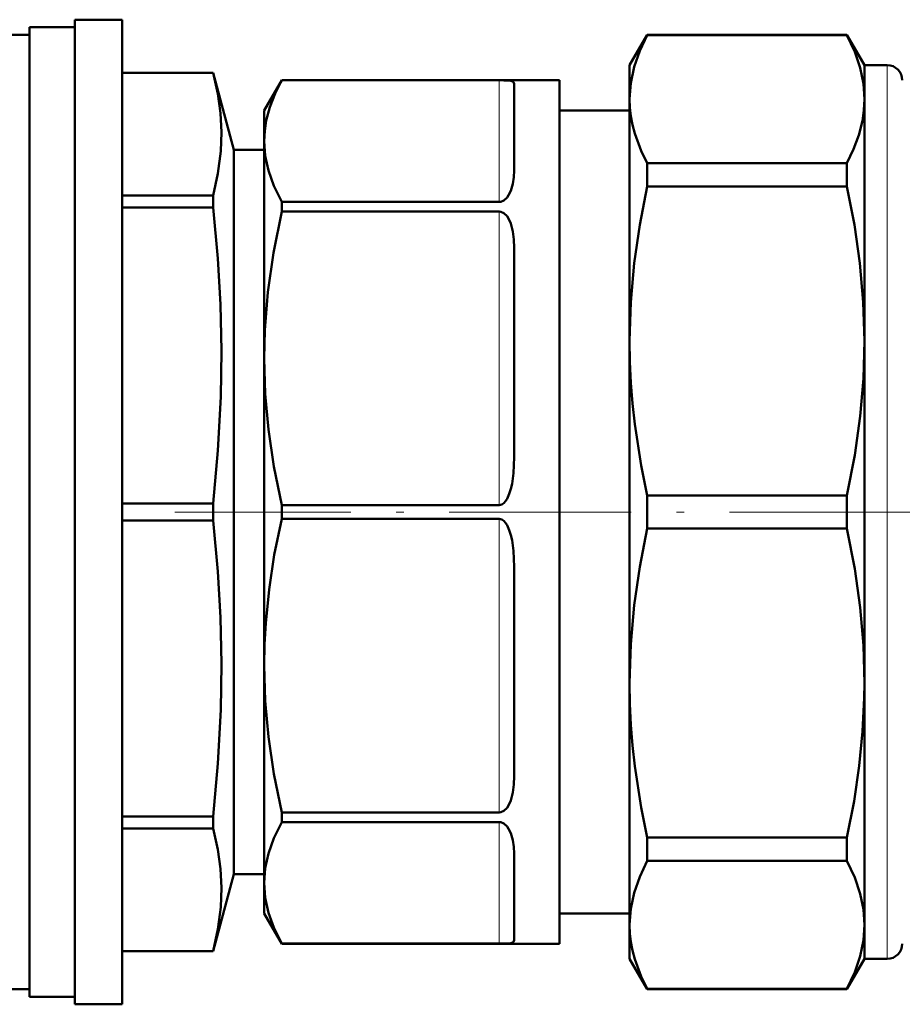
# Model space of a CAD drawing. Extents: x -1358 to 1757, y -1497 to 607.
# Tile 83 of 97: x 1123 to 1181, y -201 to -136. Entities that reach past the tile are written whole.
import ezdxf

# ---------------------------------------------------------------- set-up
doc = ezdxf.new("R2010")
doc.units = 0
doc.linetypes.add('DASHDOT', pattern=[18.5, 12, -3, 0.5, -3])

msp = doc.modelspace()

# ---------------------------------------------------------------- linework, layer by layer
at = {"color": 7, "lineweight": 50}
for p, q in [((1126.804, -201.43), (1126.804, -136.43)), ((1126.804, -136.43), (1129.917, -136.43)), ((1129.917, -201.43), (1129.917, -136.43)), ((1123.804, -168.93), (1123.804, -136.93)), ((1123.804, -136.93), (1126.804, -136.93)), ((1115.804, -137.43), (1123.804, -137.43)), ((1163.428, -139.43), (1164.583, -137.43)), ((1164.583, -137.449), (1164.583, -137.43)), ((1164.583, -137.43), (1177.774, -137.43)), ((1164.583, -137.449), (1177.774, -137.449)), ((1177.774, -137.449), (1177.774, -137.43)), ((1178.928, -139.43), (1177.774, -137.43)), ((1163.428, -141.675), (1163.428, -139.43)), ((1178.928, -141.675), (1178.928, -139.43)), ((1178.928, -139.43), (1180.428, -139.43)), ((1129.917, -139.93), (1135.938, -139.93)), ((1129.917, -139.935), (1135.938, -139.935)), ((1135.938, -139.935), (1135.938, -139.93)), ((1135.938, -139.93), (1137.304, -145.028)), ((1139.304, -142.43), (1140.458, -140.43)), ((1140.458, -140.43), (1140.458, -140.433)), ((1158.804, -140.43), (1140.458, -140.43)), ((1154.804, -140.433), (1140.458, -140.433)), ((1155.804, -146.387), (1155.804, -140.659)), ((1158.804, -140.43), (1158.804, -169.381)), ((1163.428, -148.07), (1163.428, -141.675)), ((1178.928, -148.07), (1178.928, -141.675)), ((1139.304, -142.43), (1139.304, -144.447)), ((1163.428, -142.43), (1158.804, -142.43)), ((1139.304, -144.447), (1139.304, -158.789)), ((1137.304, -145.028), (1139.304, -145.028)), ((1137.304, -192.831), (1137.304, -145.028)), ((1164.583, -146.656), (1164.583, -145.902)), ((1164.583, -145.902), (1177.774, -145.902)), ((1177.774, -146.656), (1177.774, -145.902)), ((1164.583, -147.436), (1164.583, -146.656)), ((1177.774, -147.436), (1177.774, -146.656)), ((1164.583, -147.436), (1177.774, -147.436)), ((1129.917, -148.035), (1135.938, -148.035)), ((1135.938, -148.82), (1135.938, -148.035)), ((1163.428, -157.641), (1163.428, -148.07)), ((1178.928, -157.641), (1178.928, -148.07)), ((1129.917, -148.82), (1135.938, -148.82)), ((1154.804, -148.461), (1140.458, -148.461)), ((1140.458, -148.461), (1140.458, -149.099)), ((1154.804, -149.099), (1140.458, -149.099)), ((1155.804, -165.32), (1155.804, -151.492)), ((1163.428, -180.219), (1163.428, -157.641)), ((1178.928, -180.219), (1178.928, -157.641)), ((1139.304, -158.789), (1139.304, -179.071)), ((1164.583, -167.845), (1177.774, -167.845)), ((1164.583, -170.014), (1164.583, -167.845)), ((1177.774, -170.014), (1177.774, -167.845)), ((1123.804, -200.93), (1123.804, -168.93)), ((1129.917, -168.375), (1135.938, -168.375)), ((1135.938, -169.485), (1135.938, -168.375)), ((1154.804, -168.478), (1140.458, -168.478)), ((1140.458, -168.478), (1140.458, -169.381)), ((1129.917, -169.485), (1135.938, -169.485)), ((1154.804, -169.381), (1140.458, -169.381)), ((1158.804, -169.381), (1158.804, -189.399)), ((1164.583, -170.014), (1177.774, -170.014)), ((1155.804, -186.367), (1155.804, -172.54)), ((1139.304, -179.071), (1139.304, -193.413)), ((1163.428, -196.184), (1163.428, -180.219)), ((1178.928, -196.184), (1178.928, -180.219)), ((1129.917, -189.04), (1135.938, -189.04)), ((1135.938, -189.825), (1135.938, -189.04)), ((1154.804, -188.761), (1140.458, -188.761)), ((1140.458, -188.761), (1140.458, -189.399)), ((1154.804, -189.399), (1140.458, -189.399)), ((1158.804, -189.399), (1158.804, -197.43)), ((1129.917, -189.825), (1135.938, -189.825)), ((1164.583, -190.424), (1177.774, -190.424)), ((1164.583, -191.957), (1164.583, -190.424)), ((1177.774, -191.957), (1177.774, -190.424)), ((1155.804, -197.2), (1155.804, -191.473)), ((1164.583, -191.957), (1177.774, -191.957)), ((1137.304, -192.831), (1135.938, -197.93)), ((1139.304, -192.831), (1137.304, -192.831)), ((1139.304, -193.413), (1139.304, -195.43)), ((1139.304, -195.43), (1140.458, -197.43)), ((1158.804, -195.43), (1163.428, -195.43)), ((1163.428, -198.43), (1163.428, -196.184)), ((1178.928, -198.43), (1178.928, -196.184)), ((1154.804, -197.426), (1140.458, -197.426)), ((1140.458, -197.426), (1140.458, -197.43)), ((1158.804, -197.43), (1140.458, -197.43)), ((1129.917, -197.925), (1135.938, -197.925)), ((1129.917, -197.93), (1135.938, -197.93)), ((1135.938, -197.93), (1135.938, -197.925)), ((1163.428, -198.43), (1164.583, -200.43)), ((1178.928, -198.43), (1177.774, -200.43)), ((1178.928, -198.43), (1180.428, -198.43)), ((1111.804, -200.43), (1123.804, -200.43)), ((1164.583, -200.411), (1177.774, -200.411)), ((1164.583, -200.43), (1164.583, -200.411)), ((1164.583, -200.43), (1177.774, -200.43)), ((1177.774, -200.43), (1177.774, -200.411)), ((1123.804, -200.93), (1126.804, -200.93)), ((1129.917, -201.43), (1126.804, -201.43))]:
    msp.add_line(p, q, dxfattribs=at)
at = {"color": 7, "lineweight": 18}
for p, q in [((1180.428, -148.07), (1180.428, -139.43)), ((1154.804, -148.461), (1154.804, -140.433)), ((1180.428, -198.43), (1180.428, -148.07)), ((1154.804, -168.478), (1154.804, -149.099)), ((1154.804, -188.761), (1154.804, -169.381)), ((1154.804, -197.426), (1154.804, -189.399))]:
    msp.add_line(p, q, dxfattribs=at)
at = {"color": 7, "linetype": 'DASHDOT', "lineweight": 18}
msp.add_line((1200.521, -168.93), (1133.413, -168.93), dxfattribs=at)
at = {"color": 7, "lineweight": 50}
for points in [[(1164.583, -137.449), (1164.091, -138.496), (1163.727, -139.551), (1163.504, -140.611), (1163.428, -141.675)], [(1178.928, -141.675), (1178.859, -140.654), (1178.648, -139.618), (1178.29, -138.555), (1177.774, -137.449)], [(1135.938, -148.035), (1136.249, -146.579), (1136.43, -145.118), (1136.473, -143.856), (1136.408, -142.593), (1136.239, -141.332), (1135.938, -139.935)], [(1140.458, -140.433), (1140.018, -141.312), (1139.676, -142.197), (1139.441, -143.087), (1139.338, -143.766), (1139.304, -144.447)], [(1155.804, -140.659), (1155.793, -140.598), (1155.759, -140.545), (1155.693, -140.503), (1155.586, -140.471), (1155.131, -140.436), (1154.804, -140.433)], [(1163.428, -141.675), (1163.449, -142.236), (1163.512, -142.795), (1163.62, -143.374), (1163.771, -143.95), (1164.185, -145.078), (1164.583, -145.902)], [(1177.774, -145.902), (1178.214, -144.979), (1178.556, -144.049), (1178.791, -143.114), (1178.894, -142.395), (1178.928, -141.675)], [(1139.304, -144.447), (1139.373, -145.412), (1139.583, -146.392), (1139.94, -147.403), (1140.458, -148.461)], [(1155.804, -146.387), (1155.785, -146.824), (1155.72, -147.271), (1155.587, -147.724), (1155.439, -148.023), (1155.338, -148.165), (1155.128, -148.358), (1154.929, -148.446), (1154.804, -148.461)], [(1164.583, -147.436), (1164.091, -149.965), (1163.727, -152.512), (1163.504, -155.072), (1163.428, -157.641)], [(1178.928, -157.641), (1178.853, -155.072), (1178.63, -152.512), (1178.266, -149.965), (1177.774, -147.436)], [(1135.938, -168.375), (1136.249, -164.859), (1136.43, -161.333), (1136.473, -158.285), (1136.408, -155.237), (1136.239, -152.192), (1135.938, -148.82)], [(1140.458, -149.099), (1139.912, -151.816), (1139.546, -154.411), (1139.348, -156.933), (1139.304, -158.789)], [(1155.804, -151.492), (1155.785, -150.943), (1155.719, -150.404), (1155.586, -149.885), (1155.437, -149.557), (1155.334, -149.404), (1155.121, -149.201), (1154.92, -149.112), (1154.804, -149.099)], [(1163.428, -157.641), (1163.45, -159.018), (1163.515, -160.393), (1163.622, -161.764), (1163.771, -163.132), (1164.185, -165.855), (1164.583, -167.845)], [(1177.774, -167.845), (1178.289, -165.182), (1178.647, -162.614), (1178.859, -160.111), (1178.928, -157.641)], [(1139.304, -158.789), (1139.373, -161.123), (1139.583, -163.492), (1139.941, -165.931), (1140.458, -168.478)], [(1155.804, -165.32), (1155.759, -166.366), (1155.663, -167.06), (1155.586, -167.402), (1155.481, -167.736), (1155.335, -168.056), (1155.239, -168.205), (1155.12, -168.339), (1154.989, -168.431), (1154.804, -168.478)], [(1135.938, -189.04), (1136.249, -185.524), (1136.43, -181.998), (1136.473, -178.95), (1136.408, -175.902), (1136.239, -172.857), (1135.938, -169.485)], [(1140.458, -169.381), (1139.97, -171.767), (1139.621, -174.056), (1139.403, -176.279), (1139.328, -177.679), (1139.304, -179.071)], [(1155.804, -172.54), (1155.759, -171.494), (1155.663, -170.8), (1155.586, -170.458), (1155.481, -170.124), (1155.335, -169.804), (1155.239, -169.655), (1155.12, -169.521), (1154.989, -169.428), (1154.804, -169.381)], [(1164.583, -170.014), (1164.091, -172.543), (1163.727, -175.09), (1163.504, -177.65), (1163.428, -180.219)], [(1178.928, -180.219), (1178.859, -177.747), (1178.647, -175.245), (1178.289, -172.679), (1177.774, -170.014)], [(1139.304, -179.071), (1139.373, -181.405), (1139.583, -183.774), (1139.941, -186.214), (1140.458, -188.761)], [(1163.428, -180.219), (1163.45, -181.597), (1163.515, -182.971), (1163.622, -184.343), (1163.771, -185.71), (1164.185, -188.434), (1164.583, -190.424)], [(1177.774, -190.424), (1178.245, -188.019), (1178.588, -185.696), (1178.811, -183.43), (1178.917, -181.198), (1178.928, -180.219)], [(1155.804, -186.367), (1155.785, -186.917), (1155.719, -187.456), (1155.586, -187.975), (1155.437, -188.302), (1155.334, -188.455), (1155.121, -188.659), (1154.92, -188.747), (1154.804, -188.761)], [(1140.458, -189.399), (1139.94, -190.457), (1139.583, -191.468), (1139.373, -192.448), (1139.304, -193.413)], [(1155.804, -191.473), (1155.785, -191.036), (1155.72, -190.589), (1155.587, -190.136), (1155.439, -189.837), (1155.338, -189.695), (1155.128, -189.501), (1154.929, -189.414), (1154.804, -189.399)], [(1135.938, -197.925), (1136.249, -196.468), (1136.43, -195.008), (1136.473, -193.745), (1136.408, -192.483), (1136.239, -191.221), (1135.938, -189.825)], [(1164.583, -191.957), (1164.091, -193.005), (1163.727, -194.06), (1163.504, -195.12), (1163.428, -196.184)], [(1178.928, -196.184), (1178.859, -195.163), (1178.648, -194.127), (1178.29, -193.064), (1177.774, -191.957)], [(1139.304, -193.413), (1139.376, -194.4), (1139.59, -195.383), (1139.937, -196.361), (1140.458, -197.426)], [(1163.428, -196.184), (1163.449, -196.745), (1163.512, -197.304), (1163.62, -197.882), (1163.771, -198.459), (1164.185, -199.587), (1164.583, -200.411)], [(1177.774, -200.411), (1178.29, -199.305), (1178.648, -198.241), (1178.859, -197.206), (1178.928, -196.184)], [(1155.804, -197.2), (1155.793, -197.262), (1155.759, -197.314), (1155.693, -197.357), (1155.586, -197.389), (1155.131, -197.423), (1154.804, -197.426)]]:
    msp.add_lwpolyline(points, dxfattribs=at)
for centre, start, end in [((1180.428, -140.43), 0, 90), ((1180.428, -197.43), 270, 360)]:
    msp.add_arc(centre, 1, start, end, dxfattribs=at)

doc.saveas('drawing.dxf')
